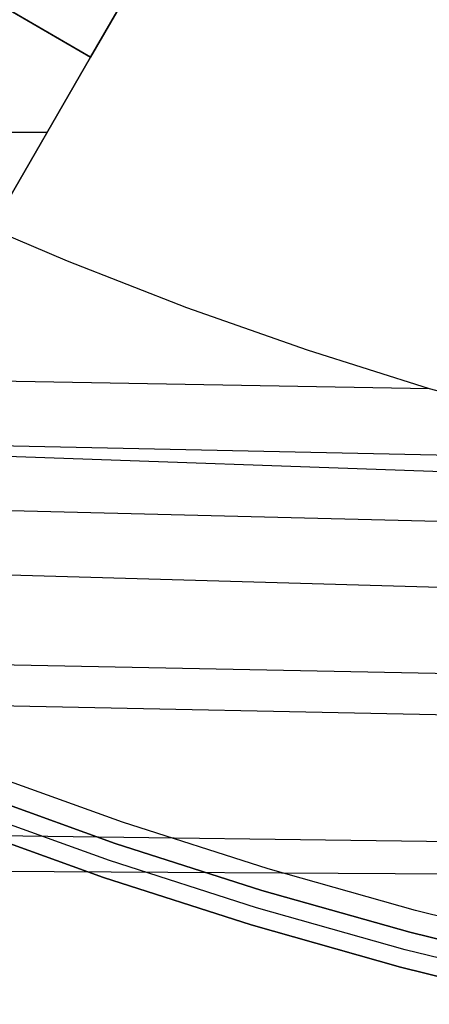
# Model space of a CAD drawing. Header units: millimetres. Extents: x 8926 to 10090, y -5004 to -3986.
# Tile 10 of 256: x 9473 to 9482, y -4451 to -4429. Entities that reach past the tile are written whole.
import ezdxf

# ---------------------------------------------------------------- set-up
doc = ezdxf.new("R2010")
doc.units = ezdxf.units.MM
doc.layers.add('1', color=7, linetype='Continuous')
doc.layers.add('BLANCO METALICO', color=7, linetype='Continuous', true_color=0xededed)

msp = doc.modelspace()

# ---------------------------------------------------------------- linework, layer by layer
at = {"layer": '1', "color": 29, "true_color": 0x4d342b}
for p, q in [((9471.336, -4432.923, 59.568), (9473.944, -4434.037, 59.568)), ((9473.944, -4434.037, 59.568), (9476.588, -4435.066, 59.568)), ((9476.588, -4435.066, 59.568), (9479.263, -4436.008, 59.568)), ((9479.263, -4436.008, 59.568), (9481.968, -4436.862, 59.568)), ((9447.704, -4436.258, 59.568), (9481.968, -4436.862, 59.568)), ((9481.968, -4436.862, 59.568), (9483.274, -4437.225, 59.564)), ((9564.982, -4441.572, 65.657), (9447.7, -4437.51, 65.657)), ((9447.7, -4437.603, 59.528), (9488.663, -4438.476, 59.542)), ((9447.696, -4438.945, 59.449), (9564.979, -4441.878, 59.561)), ((9564.963, -4443.654, 59.552), (9447.692, -4440.284, 59.331)), ((9447.686, -4442.481, 65.232), (9564.951, -4444.846, 65.612)), ((9447.683, -4443.369, 58.993), (9564.942, -4445.821, 59.537)), ((9447.674, -4446.441, 58.554), (9564.922, -4447.988, 59.524)), ((9564.92, -4448.118, 65.528), (9447.672, -4447.422, 64.555))]:
    msp.add_line(p, q, dxfattribs=at)
at = {"layer": 'BLANCO METALICO'}
for p, q in [((9474.465, -4429.519, 236.532), (9496.999, -4390.49, 236.532)), ((9474.465, -4429.519, 238.032), (9496.999, -4390.49, 238.032)), ((9474.465, -4429.519, 236.532), (9457.145, -4419.519, 236.532)), ((9474.465, -4429.519, 239.532), (9480.042, -4419.861, 239.532)), ((9480.042, -4419.861, 242.032), (9474.465, -4429.519, 242.032)), ((9474.465, -4429.519, 240.782), (9480.042, -4419.861, 240.782)), ((9472.733, -4428.519, 242.032), (9474.465, -4429.519, 242.032)), ((9474.465, -4429.519, 242.032), (9471.965, -4433.85, 242.032)), ((9471.965, -4433.85, 239.532), (9474.465, -4429.519, 239.532)), ((9471.965, -4433.85, 236.532), (9474.465, -4429.519, 236.532)), ((9471.965, -4433.85, 240.782), (9474.465, -4429.519, 240.782)), ((9471.965, -4433.85, 238.032), (9474.465, -4429.519, 238.032)), ((9474.465, -4429.519, 242.032), (9474.465, -4429.519, 239.532)), ((9474.465, -4429.519, 239.532), (9474.465, -4429.519, 236.532)), ((9471.195, -4431.184, 242.032), (9473.504, -4431.184, 242.032)), ((9473.215, -4431.684, 239.532), (9473.215, -4431.684, 242.032)), ((9473.215, -4431.684, 236.532), (9473.215, -4431.684, 239.532)), ((9475.173, -4446.471, 219.116), (9471.983, -4445.324, 219.116)), ((9475.173, -4446.471, 219.916), (9471.983, -4445.324, 219.916)), ((9471.806, -4445.791, 223.532), (9475.012, -4446.944, 223.532)), ((9475.012, -4446.944, 221.916), (9471.806, -4445.791, 221.916)), ((9471.806, -4445.791, 222.724), (9475.012, -4446.944, 222.724)), ((9475.012, -4446.944, 220.416), (9471.806, -4445.791, 220.416)), ((9474.883, -4447.323, 223.532), (9471.664, -4446.165, 223.532)), ((9474.754, -4447.702, 223.532), (9471.522, -4446.539, 223.532)), ((9471.522, -4446.539, 221.916), (9474.754, -4447.702, 221.916)), ((9471.522, -4446.539, 220.416), (9474.754, -4447.702, 220.416)), ((9474.754, -4447.702, 222.724), (9471.522, -4446.539, 222.724)), ((9474.754, -4447.702, 221.166), (9471.522, -4446.539, 221.166)), ((9478.4, -4447.508, 219.116), (9475.173, -4446.471, 219.116)), ((9478.4, -4447.508, 219.916), (9475.173, -4446.471, 219.916)), ((9475.012, -4446.944, 223.532), (9478.256, -4447.986, 223.532)), ((9478.256, -4447.986, 221.916), (9475.012, -4446.944, 221.916)), ((9475.012, -4446.944, 222.724), (9478.256, -4447.986, 222.724)), ((9478.256, -4447.986, 220.416), (9475.012, -4446.944, 220.416)), ((9478.14, -4448.369, 223.532), (9474.883, -4447.323, 223.532)), ((9481.662, -4448.432, 219.116), (9478.4, -4447.508, 219.116)), ((9481.662, -4448.432, 219.916), (9478.4, -4447.508, 219.916)), ((9478.024, -4448.752, 223.532), (9474.754, -4447.702, 223.532)), ((9474.754, -4447.702, 221.916), (9478.024, -4448.752, 221.916)), ((9474.754, -4447.702, 220.416), (9478.024, -4448.752, 220.416)), ((9478.024, -4448.752, 222.724), (9474.754, -4447.702, 222.724)), ((9478.024, -4448.752, 221.166), (9474.754, -4447.702, 221.166)), ((9478.256, -4447.986, 223.532), (9481.534, -4448.915, 223.532)), ((9481.534, -4448.915, 221.916), (9478.256, -4447.986, 221.916)), ((9478.256, -4447.986, 222.724), (9481.534, -4448.915, 222.724)), ((9481.534, -4448.915, 220.416), (9478.256, -4447.986, 220.416)), ((9481.432, -4449.302, 223.532), (9478.14, -4448.369, 223.532)), ((9484.953, -4449.243, 219.116), (9481.662, -4448.432, 219.116)), ((9484.953, -4449.243, 219.916), (9481.662, -4448.432, 219.916)), ((9481.329, -4449.689, 223.532), (9478.024, -4448.752, 223.532)), ((9478.024, -4448.752, 221.916), (9481.329, -4449.689, 221.916)), ((9478.024, -4448.752, 220.416), (9481.329, -4449.689, 220.416)), ((9481.329, -4449.689, 222.724), (9478.024, -4448.752, 222.724)), ((9481.329, -4449.689, 221.166), (9478.024, -4448.752, 221.166)), ((9481.534, -4448.915, 223.532), (9484.842, -4449.731, 223.532)), ((9484.842, -4449.731, 221.916), (9481.534, -4448.915, 221.916)), ((9481.534, -4448.915, 222.724), (9484.842, -4449.731, 222.724)), ((9484.842, -4449.731, 220.416), (9481.534, -4448.915, 220.416)), ((9484.753, -4450.121, 223.532), (9481.432, -4449.302, 223.532)), ((9484.664, -4450.511, 223.532), (9481.329, -4449.689, 223.532)), ((9481.329, -4449.689, 221.916), (9484.664, -4450.511, 221.916)), ((9481.329, -4449.689, 220.416), (9484.664, -4450.511, 220.416)), ((9484.664, -4450.511, 222.724), (9481.329, -4449.689, 222.724)), ((9484.664, -4450.511, 221.166), (9481.329, -4449.689, 221.166))]:
    msp.add_line(p, q, dxfattribs=at)

doc.saveas('drawing.dxf')
